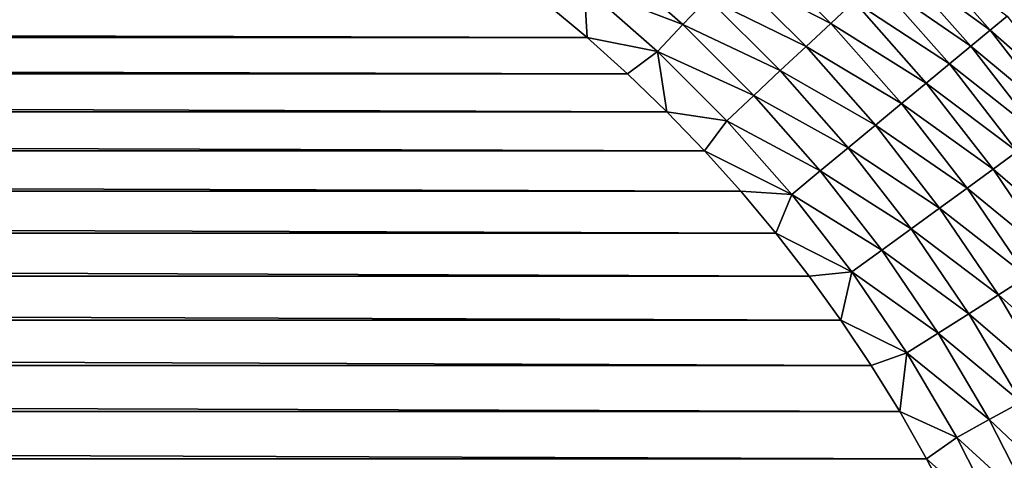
# Model space of a CAD drawing. Extents: x -260 to 260, y -882 to 882.
# Tile 92 of 234: x 223.76 to 228.93, y 72.83 to 75.14. Entities that reach past the tile are written whole.
import ezdxf

# ---------------------------------------------------------------- set-up
doc = ezdxf.new("R2010")
doc.units = 0
doc.header["$LTSCALE"] = 21.359881
for name, color, linetype in [('1', 7, 'CONTINUOUS'), ('101', 7, 'CONTINUOUS'), ('31', 7, 'CONTINUOUS')]:
    doc.layers.add(name, color=color, linetype=linetype)

msp = doc.modelspace()

# ---------------------------------------------------------------- linework, layer by layer
at = {"layer": '1', "color": 7, "linetype": 'CONTINUOUS'}
for points in [[(253.5247, 812.5), (-253.5247, 0), (253.5247, 0), (253.5247, 812.5)], [(-253.5247, 0), (253.5247, 812.5), (116.582, 650.8192), (-253.5247, 0)]]:
    msp.add_3dface(points, dxfattribs=at)
at = {"layer": '101', "color": 7, "linetype": 'CONTINUOUS'}
for points in [[(228.8548, 75.0844, -43.7697), (228.362, 75.4438, -43.9152), (228.4582, 75.5342, -43.7697), (228.8548, 75.0844, -43.7697)], [(228.8548, 75.0844, -43.7697), (228.4582, 75.5342, -43.7697), (228.945, 75.159, -43.612), (228.8548, 75.0844, -43.7697)], [(228.0178, 75.1206, -44.2648), (227.4989, 75.3882, -44.3486), (227.6206, 75.5178, -44.2648), (228.0178, 75.1206, -44.2648)], [(228.0178, 75.1206, -44.2648), (227.6206, 75.5178, -44.2648), (228.1407, 75.236, -44.1639), (228.0178, 75.1206, -44.2648)], [(227.2418, 75.1144, -44.4621), (226.7226, 75.313, -44.4906), (226.8465, 75.4628, -44.4621), (227.2418, 75.1144, -44.4621)], [(227.2418, 75.1144, -44.4621), (226.8465, 75.4628, -44.4621), (227.3723, 75.2533, -44.4146), (227.2418, 75.1144, -44.4621)], [(228.753, 75.0002, -43.9152), (228.2558, 75.3441, -44.047), (228.362, 75.4438, -43.9152), (228.753, 75.0002, -43.9152)], [(228.753, 75.0002, -43.9152), (228.362, 75.4438, -43.9152), (228.8548, 75.0844, -43.7697), (228.753, 75.0002, -43.9152)], [(227.8882, 74.9989, -44.3486), (227.3723, 75.2533, -44.4146), (227.4989, 75.3882, -44.3486), (227.8882, 74.9989, -44.3486)], [(227.8882, 74.9989, -44.3486), (227.4989, 75.3882, -44.3486), (228.0178, 75.1206, -44.2648), (227.8882, 74.9989, -44.3486)], [(228.6408, 74.9074, -44.047), (228.1407, 75.236, -44.1639), (228.2558, 75.3441, -44.047), (228.6408, 74.9074, -44.047)], [(228.6408, 74.9074, -44.047), (228.2558, 75.3441, -44.047), (228.753, 75.0002, -43.9152), (228.6408, 74.9074, -44.047)], [(226.7389, 75.046, -44.5), (226.5197, 75.2291, -44.5), (226.7226, 75.313, -44.4906), (226.7389, 75.046, -44.5)], [(227.1087, 74.9727, -44.4906), (226.7389, 75.046, -44.5), (226.7226, 75.313, -44.4906), (227.1087, 74.9727, -44.4906)], [(227.1087, 74.9727, -44.4906), (226.7226, 75.313, -44.4906), (227.2418, 75.1144, -44.4621), (227.1087, 74.9727, -44.4906)], [(227.7533, 74.8723, -44.4146), (227.2418, 75.1144, -44.4621), (227.3723, 75.2533, -44.4146), (227.7533, 74.8723, -44.4146)], [(227.7533, 74.8723, -44.4146), (227.3723, 75.2533, -44.4146), (227.8882, 74.9989, -44.3486), (227.7533, 74.8723, -44.4146)], [(228.5191, 74.8067, -44.1639), (228.0178, 75.1206, -44.2648), (228.1407, 75.236, -44.1639), (228.5191, 74.8067, -44.1639)], [(228.5191, 74.8067, -44.1639), (228.1407, 75.236, -44.1639), (228.6408, 74.9074, -44.047), (228.5191, 74.8067, -44.1639)], [(227.6144, 74.7418, -44.4621), (227.1087, 74.9727, -44.4906), (227.2418, 75.1144, -44.4621), (227.6144, 74.7418, -44.4621)], [(227.6144, 74.7418, -44.4621), (227.2418, 75.1144, -44.4621), (227.7533, 74.8723, -44.4146), (227.6144, 74.7418, -44.4621)], [(228.3892, 74.6992, -44.2648), (227.8882, 74.9989, -44.3486), (228.0178, 75.1206, -44.2648), (228.3892, 74.6992, -44.2648)], [(228.3892, 74.6992, -44.2648), (228.0178, 75.1206, -44.2648), (228.5191, 74.8067, -44.1639), (228.3892, 74.6992, -44.2648)], [(229.317, 74.6794, -43.612), (228.8548, 75.0844, -43.7697), (228.945, 75.159, -43.612), (229.317, 74.6794, -43.612)], [(229.2223, 74.6106, -43.7697), (228.753, 75.0002, -43.9152), (228.8548, 75.0844, -43.7697), (229.2223, 74.6106, -43.7697)], [(229.2223, 74.6106, -43.7697), (228.8548, 75.0844, -43.7697), (229.317, 74.6794, -43.612), (229.2223, 74.6106, -43.7697)], [(226.9513, 74.8552, -44.5), (226.7389, 75.046, -44.5), (227.1087, 74.9727, -44.4906), (226.9513, 74.8552, -44.5)], [(227.1569, 74.6569, -44.5), (226.9513, 74.8552, -44.5), (227.1087, 74.9727, -44.4906), (227.1569, 74.6569, -44.5)], [(227.4727, 74.6087, -44.4906), (227.1569, 74.6569, -44.5), (227.1087, 74.9727, -44.4906), (227.4727, 74.6087, -44.4906)], [(227.4727, 74.6087, -44.4906), (227.1087, 74.9727, -44.4906), (227.6144, 74.7418, -44.4621), (227.4727, 74.6087, -44.4906)], [(228.2523, 74.586, -44.3486), (227.7533, 74.8723, -44.4146), (227.8882, 74.9989, -44.3486), (228.2523, 74.586, -44.3486)], [(228.2523, 74.586, -44.3486), (227.8882, 74.9989, -44.3486), (228.3892, 74.6992, -44.2648), (228.2523, 74.586, -44.3486)], [(229.1155, 74.533, -43.9152), (228.6408, 74.9074, -44.047), (228.753, 75.0002, -43.9152), (229.1155, 74.533, -43.9152)], [(229.1155, 74.533, -43.9152), (228.753, 75.0002, -43.9152), (229.2223, 74.6106, -43.7697), (229.1155, 74.533, -43.9152)], [(228.1097, 74.468, -44.4146), (227.6144, 74.7418, -44.4621), (227.7533, 74.8723, -44.4146), (228.1097, 74.468, -44.4146)], [(228.1097, 74.468, -44.4146), (227.7533, 74.8723, -44.4146), (228.2523, 74.586, -44.3486), (228.1097, 74.468, -44.4146)], [(228.9976, 74.4473, -44.047), (228.5191, 74.8067, -44.1639), (228.6408, 74.9074, -44.047), (228.9976, 74.4473, -44.047)], [(228.9976, 74.4473, -44.047), (228.6408, 74.9074, -44.047), (229.1155, 74.533, -43.9152), (228.9976, 74.4473, -44.047)], [(228.8699, 74.3545, -44.1639), (228.3892, 74.6992, -44.2648), (228.5191, 74.8067, -44.1639), (228.8699, 74.3545, -44.1639)], [(228.8699, 74.3545, -44.1639), (228.5191, 74.8067, -44.1639), (228.9976, 74.4473, -44.047), (228.8699, 74.3545, -44.1639)], [(227.9628, 74.3465, -44.4621), (227.4727, 74.6087, -44.4906), (227.6144, 74.7418, -44.4621), (227.9628, 74.3465, -44.4621)], [(227.9628, 74.3465, -44.4621), (227.6144, 74.7418, -44.4621), (228.1097, 74.468, -44.4146), (227.9628, 74.3465, -44.4621)], [(227.3552, 74.4513, -44.5), (227.1569, 74.6569, -44.5), (227.4727, 74.6087, -44.4906), (227.3552, 74.4513, -44.5)], [(228.7335, 74.2554, -44.2648), (228.2523, 74.586, -44.3486), (228.3892, 74.6992, -44.2648), (228.7335, 74.2554, -44.2648)], [(228.7335, 74.2554, -44.2648), (228.3892, 74.6992, -44.2648), (228.8699, 74.3545, -44.1639), (228.7335, 74.2554, -44.2648)], [(227.813, 74.2226, -44.4906), (227.3552, 74.4513, -44.5), (227.4727, 74.6087, -44.4906), (227.813, 74.2226, -44.4906)], [(227.813, 74.2226, -44.4906), (227.4727, 74.6087, -44.4906), (227.9628, 74.3465, -44.4621), (227.813, 74.2226, -44.4906)], [(228.5897, 74.151, -44.3486), (228.1097, 74.468, -44.4146), (228.2523, 74.586, -44.3486), (228.5897, 74.151, -44.3486)], [(228.5897, 74.151, -44.3486), (228.2523, 74.586, -44.3486), (228.7335, 74.2554, -44.2648), (228.5897, 74.151, -44.3486)], [(227.546, 74.2389, -44.5), (227.3552, 74.4513, -44.5), (227.813, 74.2226, -44.4906), (227.546, 74.2389, -44.5)], [(228.44, 74.0422, -44.4146), (227.9628, 74.3465, -44.4621), (228.1097, 74.468, -44.4146), (228.44, 74.0422, -44.4146)], [(228.44, 74.0422, -44.4146), (228.1097, 74.468, -44.4146), (228.5897, 74.151, -44.3486), (228.44, 74.0422, -44.4146)], [(229.3249, 73.9658, -44.047), (228.8699, 74.3545, -44.1639), (228.9976, 74.4473, -44.047), (229.3249, 73.9658, -44.047)], [(228.2858, 73.9302, -44.4621), (227.813, 74.2226, -44.4906), (227.9628, 74.3465, -44.4621), (228.2858, 73.9302, -44.4621)], [(228.2858, 73.9302, -44.4621), (227.9628, 74.3465, -44.4621), (228.44, 74.0422, -44.4146), (228.2858, 73.9302, -44.4621)], [(229.1915, 73.8812, -44.1639), (228.7335, 74.2554, -44.2648), (228.8699, 74.3545, -44.1639), (229.1915, 73.8812, -44.1639)], [(229.1915, 73.8812, -44.1639), (228.8699, 74.3545, -44.1639), (229.3249, 73.9658, -44.047), (229.1915, 73.8812, -44.1639)], [(227.7291, 74.0197, -44.5), (227.546, 74.2389, -44.5), (227.813, 74.2226, -44.4906), (227.7291, 74.0197, -44.5)], [(229.0492, 73.7909, -44.2648), (228.5897, 74.151, -44.3486), (228.7335, 74.2554, -44.2648), (229.0492, 73.7909, -44.2648)], [(229.0492, 73.7909, -44.2648), (228.7335, 74.2554, -44.2648), (229.1915, 73.8812, -44.1639), (229.0492, 73.7909, -44.2648)], [(228.1285, 73.8159, -44.4906), (227.7291, 74.0197, -44.5), (227.813, 74.2226, -44.4906), (228.1285, 73.8159, -44.4906)], [(228.1285, 73.8159, -44.4906), (227.813, 74.2226, -44.4906), (228.2858, 73.9302, -44.4621), (228.1285, 73.8159, -44.4906)], [(228.8992, 73.6956, -44.3486), (228.44, 74.0422, -44.4146), (228.5897, 74.151, -44.3486), (228.8992, 73.6956, -44.3486)], [(228.8992, 73.6956, -44.3486), (228.5897, 74.151, -44.3486), (229.0492, 73.7909, -44.2648), (228.8992, 73.6956, -44.3486)], [(228.7429, 73.5965, -44.4146), (228.2858, 73.9302, -44.4621), (228.44, 74.0422, -44.4146), (228.7429, 73.5965, -44.4146)], [(228.7429, 73.5965, -44.4146), (228.44, 74.0422, -44.4146), (228.8992, 73.6956, -44.3486), (228.7429, 73.5965, -44.4146)], [(227.9043, 73.7942, -44.5), (227.7291, 74.0197, -44.5), (228.1285, 73.8159, -44.4906), (227.9043, 73.7942, -44.5)], [(228.5819, 73.4943, -44.4621), (228.1285, 73.8159, -44.4906), (228.2858, 73.9302, -44.4621), (228.5819, 73.4943, -44.4621)], [(228.5819, 73.4943, -44.4621), (228.2858, 73.9302, -44.4621), (228.7429, 73.5965, -44.4146), (228.5819, 73.4943, -44.4621)], [(228.0714, 73.5626, -44.5), (227.9043, 73.7942, -44.5), (228.1285, 73.8159, -44.4906), (228.0714, 73.5626, -44.5)], [(228.4178, 73.3902, -44.4906), (228.0714, 73.5626, -44.5), (228.1285, 73.8159, -44.4906), (228.4178, 73.3902, -44.4906)], [(228.4178, 73.3902, -44.4906), (228.1285, 73.8159, -44.4906), (228.5819, 73.4943, -44.4621), (228.4178, 73.3902, -44.4906)], [(229.3351, 73.3074, -44.2648), (228.8992, 73.6956, -44.3486), (229.0492, 73.7909, -44.2648), (229.3351, 73.3074, -44.2648)], [(229.1794, 73.2218, -44.3486), (228.7429, 73.5965, -44.4146), (228.8992, 73.6956, -44.3486), (229.1794, 73.2218, -44.3486)], [(229.1794, 73.2218, -44.3486), (228.8992, 73.6956, -44.3486), (229.3351, 73.3074, -44.2648), (229.1794, 73.2218, -44.3486)], [(229.0172, 73.1326, -44.4146), (228.5819, 73.4943, -44.4621), (228.7429, 73.5965, -44.4146), (229.0172, 73.1326, -44.4146)], [(229.0172, 73.1326, -44.4146), (228.7429, 73.5965, -44.4146), (229.1794, 73.2218, -44.3486), (229.0172, 73.1326, -44.4146)], [(228.23, 73.3251, -44.5), (228.0714, 73.5626, -44.5), (228.4178, 73.3902, -44.4906), (228.23, 73.3251, -44.5)], [(228.8502, 73.0408, -44.4621), (228.4178, 73.3902, -44.4906), (228.5819, 73.4943, -44.4621), (228.8502, 73.0408, -44.4621)], [(228.8502, 73.0408, -44.4621), (228.5819, 73.4943, -44.4621), (229.0172, 73.1326, -44.4146), (228.8502, 73.0408, -44.4621)], [(228.3801, 73.0822, -44.5), (228.23, 73.3251, -44.5), (228.4178, 73.3902, -44.4906), (228.3801, 73.0822, -44.5)], [(228.6798, 72.9472, -44.4906), (228.3801, 73.0822, -44.5), (228.4178, 73.3902, -44.4906), (228.6798, 72.9472, -44.4906)], [(228.6798, 72.9472, -44.4906), (228.4178, 73.3902, -44.4906), (228.8502, 73.0408, -44.4621), (228.6798, 72.9472, -44.4906)], [(229.2619, 72.6525, -44.4146), (228.8502, 73.0408, -44.4621), (229.0172, 73.1326, -44.4146), (229.2619, 72.6525, -44.4146)], [(228.5214, 72.834, -44.5), (228.3801, 73.0822, -44.5), (228.6798, 72.9472, -44.4906), (228.5214, 72.834, -44.5)], [(229.0894, 72.5713, -44.4621), (228.6798, 72.9472, -44.4906), (228.8502, 73.0408, -44.4621), (229.0894, 72.5713, -44.4621)], [(229.0894, 72.5713, -44.4621), (228.8502, 73.0408, -44.4621), (229.2619, 72.6525, -44.4146), (229.0894, 72.5713, -44.4621)], [(228.9135, 72.4885, -44.4906), (228.5214, 72.834, -44.5), (228.6798, 72.9472, -44.4906), (228.9135, 72.4885, -44.4906)], [(228.9135, 72.4885, -44.4906), (228.6798, 72.9472, -44.4906), (229.0894, 72.5713, -44.4621), (228.9135, 72.4885, -44.4906)], [(228.6538, 72.5809, -44.5), (228.5214, 72.834, -44.5), (228.9135, 72.4885, -44.4906), (228.6538, 72.5809, -44.5)]]:
    msp.add_3dface(points, dxfattribs=at)
at = {"layer": '31', "color": 7, "linetype": 'CONTINUOUS'}
for points in [[(162.2611, 75.046, -44.5), (162.4803, 75.2291, -44.5), (226.7389, 75.046, -44.5), (162.2611, 75.046, -44.5)], [(226.7389, 75.046, -44.5), (162.4803, 75.2291, -44.5), (226.5197, 75.2291, -44.5), (226.7389, 75.046, -44.5)], [(162.0487, 74.8552, -44.5), (162.2611, 75.046, -44.5), (226.9513, 74.8552, -44.5), (162.0487, 74.8552, -44.5)], [(226.9513, 74.8552, -44.5), (162.2611, 75.046, -44.5), (226.7389, 75.046, -44.5), (226.9513, 74.8552, -44.5)], [(161.8431, 74.6569, -44.5), (162.0487, 74.8552, -44.5), (227.1569, 74.6569, -44.5), (161.8431, 74.6569, -44.5)], [(227.1569, 74.6569, -44.5), (162.0487, 74.8552, -44.5), (226.9513, 74.8552, -44.5), (227.1569, 74.6569, -44.5)], [(161.6448, 74.4513, -44.5), (161.8431, 74.6569, -44.5), (227.3552, 74.4513, -44.5), (161.6448, 74.4513, -44.5)], [(227.3552, 74.4513, -44.5), (161.8431, 74.6569, -44.5), (227.1569, 74.6569, -44.5), (227.3552, 74.4513, -44.5)], [(161.454, 74.2389, -44.5), (161.6448, 74.4513, -44.5), (227.546, 74.2389, -44.5), (161.454, 74.2389, -44.5)], [(227.546, 74.2389, -44.5), (161.6448, 74.4513, -44.5), (227.3552, 74.4513, -44.5), (227.546, 74.2389, -44.5)], [(161.2709, 74.0197, -44.5), (161.454, 74.2389, -44.5), (227.7291, 74.0197, -44.5), (161.2709, 74.0197, -44.5)], [(227.7291, 74.0197, -44.5), (161.454, 74.2389, -44.5), (227.546, 74.2389, -44.5), (227.7291, 74.0197, -44.5)], [(161.0957, 73.7942, -44.5), (161.2709, 74.0197, -44.5), (227.9043, 73.7942, -44.5), (161.0957, 73.7942, -44.5)], [(227.9043, 73.7942, -44.5), (161.2709, 74.0197, -44.5), (227.7291, 74.0197, -44.5), (227.9043, 73.7942, -44.5)], [(160.9286, 73.5626, -44.5), (161.0957, 73.7942, -44.5), (228.0714, 73.5626, -44.5), (160.9286, 73.5626, -44.5)], [(228.0714, 73.5626, -44.5), (161.0957, 73.7942, -44.5), (227.9043, 73.7942, -44.5), (228.0714, 73.5626, -44.5)], [(160.77, 73.3251, -44.5), (160.9286, 73.5626, -44.5), (228.23, 73.3251, -44.5), (160.77, 73.3251, -44.5)], [(228.23, 73.3251, -44.5), (160.9286, 73.5626, -44.5), (228.0714, 73.5626, -44.5), (228.23, 73.3251, -44.5)], [(160.6199, 73.0822, -44.5), (160.77, 73.3251, -44.5), (228.3801, 73.0822, -44.5), (160.6199, 73.0822, -44.5)], [(228.3801, 73.0822, -44.5), (160.77, 73.3251, -44.5), (228.23, 73.3251, -44.5), (228.3801, 73.0822, -44.5)], [(160.4786, 72.834, -44.5), (160.6199, 73.0822, -44.5), (228.5214, 72.834, -44.5), (160.4786, 72.834, -44.5)], [(228.5214, 72.834, -44.5), (160.6199, 73.0822, -44.5), (228.3801, 73.0822, -44.5), (228.5214, 72.834, -44.5)], [(160.3462, 72.5809, -44.5), (160.4786, 72.834, -44.5), (228.6538, 72.5809, -44.5), (160.3462, 72.5809, -44.5)], [(228.6538, 72.5809, -44.5), (160.4786, 72.834, -44.5), (228.5214, 72.834, -44.5), (228.6538, 72.5809, -44.5)]]:
    msp.add_3dface(points, dxfattribs=at)

doc.saveas('drawing.dxf')
